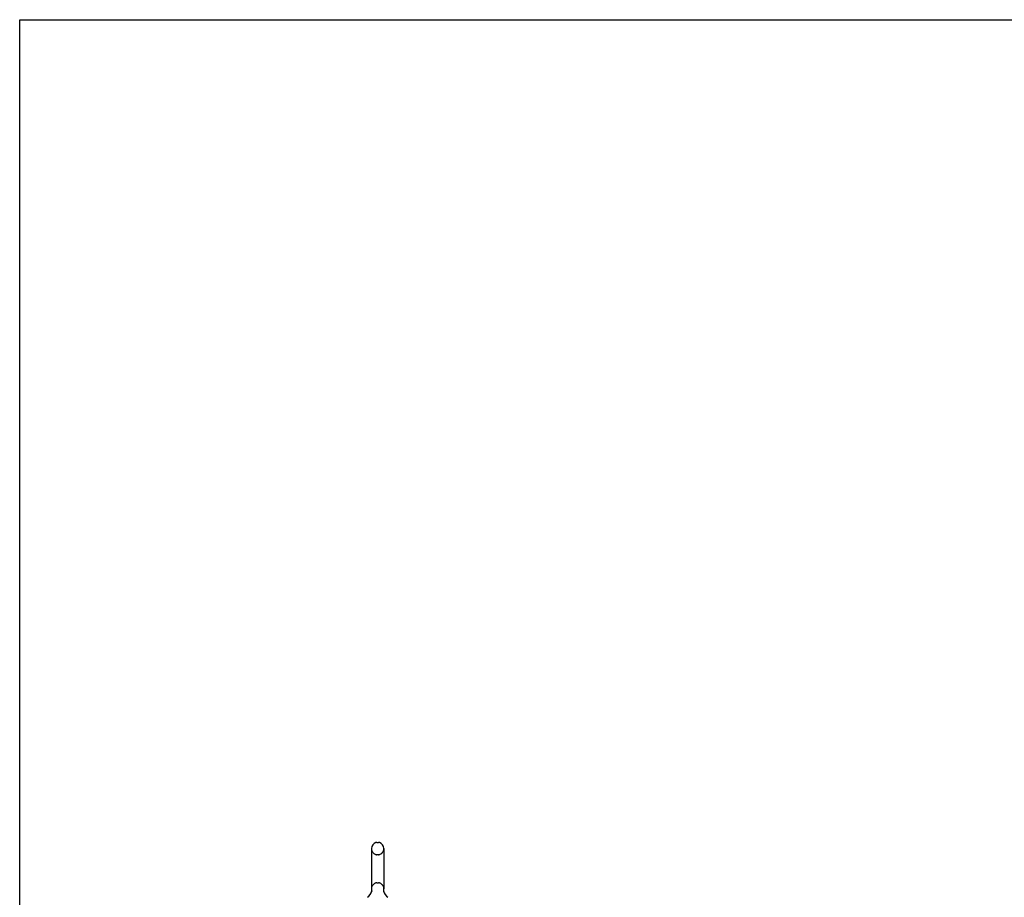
# Model space of a CAD drawing. Header units: inches. Extents: x 0 to 265, y 0 to 172.
# Tile 8 of 39: x 0 to 48, y 129 to 172. Entities that reach past the tile are written whole.
import ezdxf

# ---------------------------------------------------------------- set-up
doc = ezdxf.new("R2010")
doc.units = ezdxf.units.IN
doc.header["$LTSCALE"] = 14.592486
doc.header["$MEASUREMENT"] = 0
doc.linetypes.add('HIDDEN', pattern=[0.2, 0.1, -0.1])
doc.layers.get('0').update_dxf_attribs({"linetype": 'CONTINUOUS'})
doc.layers.add('DEFAULT_2', color=8, linetype='HIDDEN')

msp = doc.modelspace()

# ---------------------------------------------------------------- linework, layer by layer
at = {"color": 7, "linetype": 'Continuous'}
for p, q in [((0, 0), (0, 171.676)), ((0, 171.676), (265.318, 171.676)), ((17.484, 131.376), (17.572, 131.376)), ((17.222, 131.076), (17.222, 129.101)), ((17.834, 131.076), (17.834, 129.101)), ((17.228, 128.958), (17.226, 128.953)), ((17.822, 129.007), (17.823, 129.012)), ((17.822, 129.002), (17.822, 129.007)), ((17.822, 128.997), (17.822, 129.002)), ((17.822, 128.992), (17.822, 128.997)), ((17.822, 128.987), (17.822, 128.992)), ((17.823, 129.017), (17.824, 129.022)), ((17.823, 129.012), (17.823, 129.017)), ((17.824, 128.977), (17.823, 128.982)), ((17.824, 128.972), (17.823, 128.977)), ((17.824, 129.022), (17.825, 129.027)), ((17.825, 128.968), (17.824, 128.972)), ((17.825, 129.027), (17.826, 129.031)), ((17.826, 128.963), (17.825, 128.968))]:
    msp.add_line(p, q, dxfattribs=at)
for points in [[(17.23, 129.031), (17.231, 129.027), (17.232, 129.022), (17.232, 129.017), (17.233, 129.012), (17.233, 129.007), (17.234, 129.002), (17.234, 128.997), (17.234, 128.992), (17.233, 128.987), (17.233, 128.982), (17.232, 128.977), (17.231, 128.972), (17.23, 128.967), (17.229, 128.962), (17.228, 128.958)], [(17.823, 128.982), (17.822, 128.987), (17.822, 128.992)]]:
    msp.add_lwpolyline(points, dxfattribs=at)
for centre, radius, start, end in [((17.528, 131.076), 0.306, 105.6303, 180), ((17.484, 131.232), 0.144, 90, 105.6303), ((17.572, 131.232), 0.144, 74.3697, 90), ((17.528, 131.076), 0.306, 0, 74.3697), ((16.73, 129.117), 0.523, 304.6624, 347.2389), ((17.528, 129.101), 0.306, 180, 193.2053), ((18.326, 129.117), 0.523, 192.7611, 235.3376), ((17.528, 129.101), 0.306, 346.7947, 360)]:
    msp.add_arc(centre, radius, start, end, dxfattribs=at)
at = {"layer": 'DEFAULT_2', "color": 8, "linetype": 'HIDDEN'}
for p, q in [((17.484, 130.776), (17.572, 130.776)), ((17.484, 129.401), (17.572, 129.401))]:
    msp.add_line(p, q, dxfattribs=at)
for centre, radius, start, end in [((17.528, 131.076), 0.306, 180, 254.3697), ((17.484, 130.919), 0.144, 254.3697, 270), ((17.572, 130.919), 0.144, 270, 285.6303), ((17.528, 131.076), 0.306, 285.6303, 360), ((17.528, 129.101), 0.306, 105.6303, 180), ((17.484, 129.257), 0.144, 90, 105.6303), ((17.572, 129.257), 0.144, 74.3697, 90), ((17.528, 129.101), 0.306, 0, 74.3697)]:
    msp.add_arc(centre, radius, start, end, dxfattribs=at)

doc.saveas('drawing.dxf')
